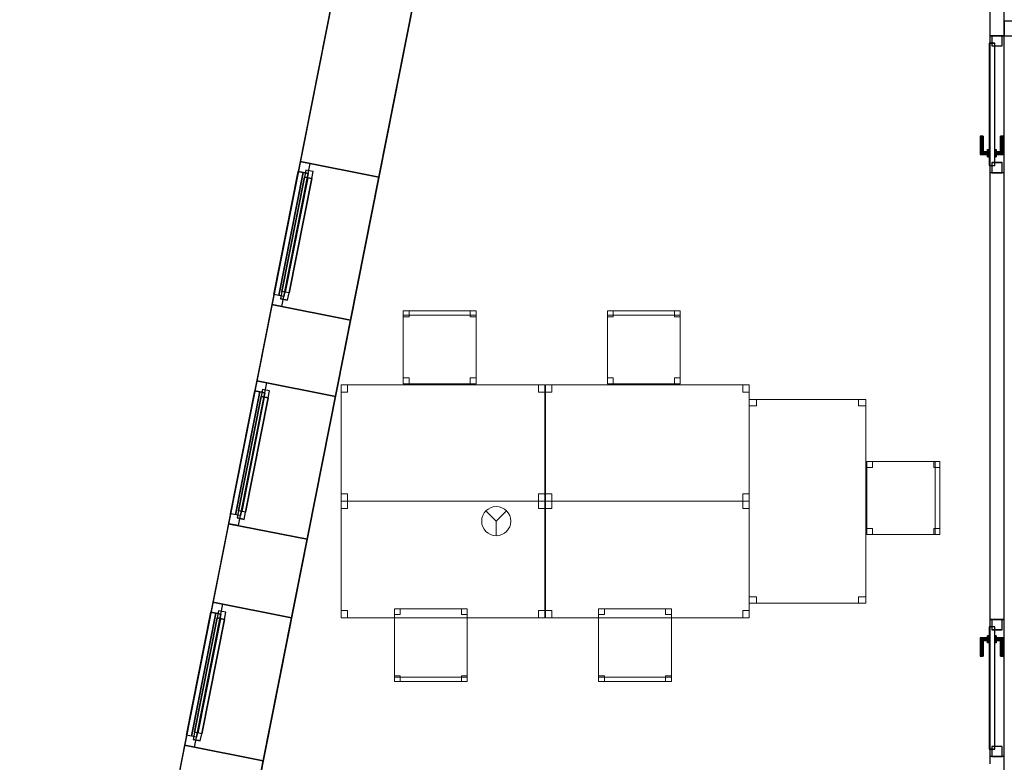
# Model space of a CAD drawing. Header units: metres. Extents: x 397.7 to 427.5, y 12.7 to 28.4.
# Tile 3 of 118: x 397.7 to 404.4, y 18.4 to 23.5. Entities that reach past the tile are written whole.
import ezdxf

# ---------------------------------------------------------------- set-up
doc = ezdxf.new("R2010")
doc.units = ezdxf.units.M
doc.layers.add('01_CARPINTERIA', color=5, linetype='Continuous', lineweight=25, true_color=0x0000ff)
doc.layers.add('01_SUELOS', color=7, linetype='Continuous', lineweight=25, true_color=0x007f00)
for name, color, linetype, lineweight in [('02_MOBILIARIO', 7, 'Continuous', 18), ('A-DETL-____-MBND', 7, 'Continuous', 18), ('A-DETL-GENF-OTLN', 7, 'Continuous', 18), ('A-GENM-____-OTLN', 7, 'Continuous', 18), ('A-WALL-____-MCUT', 7, 'Continuous', 25), ('A-WALL-____-OTLN', 7, 'Continuous', 25)]:
    doc.layers.add(name, color=color, linetype=linetype, lineweight=lineweight)

# ---------------------------------------------------------------- blocks, each defined once
blk = doc.blocks.new('Family - Taula 140X80_P5-151209-08_PCI_P5')
at = {"layer": 'A-DETL-____-MBND', "color": 253, "true_color": 0xaaaaaa}
for p, q in [((0, 0), (0, 0.8001)), ((0, 0.8001), (1.3973, 0.8001)), ((1.3973, 0.8001), (0, 0.8001)), ((0, 0.8001), (0, 0)), ((0, 0.7501), (0, 0.8001)), ((0, 0.8001), (0.0437, 0.8001)), ((0.0437, 0.8001), (0, 0.8001)), ((0, 0.8001), (0, 0.7501)), ((0.0437, 0.7501), (0, 0.7501)), ((0, 0.7501), (0.0437, 0.7501)), ((0.0437, 0.8001), (0.0437, 0.7501)), ((0.0437, 0.7501), (0.0437, 0.8001)), ((1.3536, 0.7501), (1.3536, 0.8001)), ((1.3536, 0.8001), (1.3973, 0.8001)), ((1.3973, 0.8001), (1.3536, 0.8001)), ((1.3536, 0.8001), (1.3536, 0.7501)), ((1.3973, 0.7501), (1.3536, 0.7501)), ((1.3536, 0.7501), (1.3973, 0.7501)), ((1.3973, 0.8001), (1.3973, 0.7501)), ((1.3973, 0.7501), (1.3973, 0.8001)), ((1.3973, 0.8001), (1.3973, 0)), ((1.3973, 0), (1.3973, 0.8001)), ((0, 0), (0, 0.05)), ((0, 0.05), (0.0437, 0.05)), ((0.0437, 0.05), (0, 0.05)), ((0, 0.05), (0, 0)), ((1.3973, 0), (0, 0)), ((0, 0), (1.3973, 0)), ((0.0437, 0), (0, 0)), ((0, 0), (0.0437, 0)), ((0.0437, 0.05), (0.0437, 0)), ((0.0437, 0), (0.0437, 0.05)), ((1.3536, 0), (1.3536, 0.05)), ((1.3536, 0.05), (1.3973, 0.05)), ((1.3973, 0.05), (1.3536, 0.05)), ((1.3536, 0.05), (1.3536, 0)), ((1.3973, 0), (1.3536, 0)), ((1.3536, 0), (1.3973, 0)), ((1.3973, 0.05), (1.3973, 0)), ((1.3973, 0), (1.3973, 0.05))]:
    blk.add_line(p, q, dxfattribs=at)
blk = doc.blocks.new('Family - Cadira d_Oficina_P5-151225-08_PCI_P5')
at = {"layer": 'A-DETL-____-MBND', "color": 253, "true_color": 0xaaaaaa}
for p, q in [((0, 0), (0, 0.5)), ((0, 0.5), (0.5, 0.5)), ((0.5, 0.5), (0, 0.5)), ((0, 0.5), (0, 0)), ((0, 0.47), (0, 0.5)), ((0, 0.5), (0.5, 0.5)), ((0, 0.5), (0, 0.47)), ((0.5, 0.5), (0, 0.5)), ((0, 0.46), (0, 0.5)), ((0, 0.5), (0.04, 0.5)), ((0, 0.5), (0, 0.46)), ((0.04, 0.5), (0, 0.5)), ((0.04, 0.5), (0.04, 0.46)), ((0.04, 0.46), (0.04, 0.5)), ((0.46, 0.46), (0.46, 0.5)), ((0.46, 0.5), (0.5, 0.5)), ((0.46, 0.5), (0.46, 0.46)), ((0.5, 0.5), (0.46, 0.5)), ((0.5, 0.5), (0.5, 0.46)), ((0.5, 0.46), (0.5, 0.5)), ((0.5, 0.5), (0.5, 0)), ((0.5, 0), (0.5, 0.5)), ((0.5, 0.5), (0.5, 0.47)), ((0.5, 0.47), (0.5, 0.5)), ((0.5, 0.47), (0, 0.47)), ((0, 0.47), (0.5, 0.47)), ((0.04, 0.46), (0, 0.46)), ((0, 0.46), (0.04, 0.46)), ((0.5, 0.46), (0.46, 0.46)), ((0.46, 0.46), (0.5, 0.46)), ((0, 0), (0, 0.04)), ((0, 0.04), (0.04, 0.04)), ((0, 0.04), (0, 0)), ((0.04, 0.04), (0, 0.04)), ((0.5, 0), (0, 0)), ((0.04, 0), (0, 0)), ((0, 0), (0.04, 0)), ((0.04, 0.04), (0.04, 0)), ((0.04, 0), (0.04, 0.04)), ((0.46, 0), (0.46, 0.04)), ((0.46, 0.04), (0.5, 0.04)), ((0.46, 0.04), (0.46, 0)), ((0.5, 0.04), (0.46, 0.04)), ((0.5, 0), (0.46, 0)), ((0.46, 0), (0.5, 0)), ((0.5, 0.04), (0.5, 0)), ((0.5, 0), (0.5, 0.04)), ((0, 0), (0.5, 0))]:
    blk.add_line(p, q, dxfattribs=at)
blk = doc.blocks.new('Family - Evans P5-151227-08_PCI_P5')
at = {"layer": 'A-WALL-____-MCUT', "color": 253, "true_color": 0xaaaaaa}
for p, q in [((0.8878, 0.1), (0, 0.1)), ((0, 0.1), (0, 0)), ((0.8878, 0), (0.8878, 0.1)), ((0, 0), (0.8878, 0))]:
    blk.add_line(p, q, dxfattribs=at)
at = {"layer": 'A-WALL-____-OTLN', "color": 253, "true_color": 0xaaaaaa}
for p, q in [((0.8878, 0.1), (0, 0.1)), ((0, 0.1), (0, 0)), ((0.8878, 0), (0.8878, 0.1)), ((0, 0), (0.8878, 0))]:
    blk.add_line(p, q, dxfattribs=at)
at = {"layer": 'A-WALL-____-OTLN', "color": 253, "lineweight": 18, "true_color": 0xaaaaaa}
blk.add_line((0, 0), (0.8878, 0), dxfattribs=at)
blk = doc.blocks.new('Family - LONDR55-XX_ZZ-ARQ-CAA-M3D-Londres55-151333-08_PCI_P5')
at = {"layer": '01_CARPINTERIA', "color": 161, "true_color": 0xaaaaff}
for p, q in [((0.1263, 0.1487), (0.125, 0.15)), ((0.125, 0.15), (0.125, 0.1)), ((0.125, 0.15), (0.1263, 0.1487)), ((0.25, 0.15), (0.125, 0.15)), ((0.13, 0.145), (0.1263, 0.1487)), ((0.1263, 0.1487), (0.1263, 0.1)), ((0.1263, 0.1487), (0.1263, 0.1)), ((0.1263, 0.1487), (0.13, 0.145)), ((0.25, 0.1487), (0.1263, 0.1487)), ((0.25, 0.1487), (0.1263, 0.1487)), ((0.135, 0.14), (0.13, 0.145)), ((0.13, 0.145), (0.13, 0.1)), ((0.13, 0.145), (0.13, 0.1)), ((0.13, 0.145), (0.135, 0.14)), ((0.25, 0.145), (0.13, 0.145)), ((0.25, 0.145), (0.13, 0.145)), ((0.135, 0.1), (0.135, 0.14)), ((0.135, 0.14), (0.135, 0.1)), ((0.135, 0.14), (0.14, 0.135)), ((0.14, 0.135), (0.135, 0.14)), ((0.135, 0.14), (0.25, 0.14)), ((0.25, 0.14), (0.135, 0.14)), ((0.25, 0.1487), (0.25, 0.15)), ((0.25, 0.15), (0.25, 0.1487)), ((0.25, 0.145), (0.25, 0.1487)), ((0.25, 0.1487), (0.25, 0.145)), ((0.25, 0.145), (0.25, 0.14)), ((0.25, 0.14), (0.25, 0.145)), ((0.25, 0.14), (0.25, 0.135)), ((0.25, 0.135), (0.25, 0.14)), ((0.07, 0.07), (0, 0.07)), ((0, 0.07), (0, 0)), ((0.07, 0.07), (0, 0.07)), ((0, 0.07), (0, 0)), ((0.89, 0.09), (0.05, 0.09)), ((0.05, 0.09), (0.05, 0.05)), ((0.89, 0.09), (0.05, 0.09)), ((0.05, 0.09), (0.05, 0.05)), ((0.07, 0), (0.07, 0.07)), ((0.07, 0.07), (0.07, 0)), ((0.16, 0.1), (0.11, 0.1)), ((0.11, 0.1), (0.16, 0.1)), ((0.11, 0.1), (0.11, 0.09)), ((0.11, 0.09), (0.11, 0.1)), ((0.16, 0.09), (0.11, 0.09)), ((0.11, 0.09), (0.16, 0.09)), ((0.1263, 0.1), (0.125, 0.1)), ((0.125, 0.1), (0.1263, 0.1)), ((0.13, 0.1), (0.1263, 0.1)), ((0.1263, 0.1), (0.13, 0.1)), ((0.135, 0.1), (0.13, 0.1)), ((0.13, 0.1), (0.135, 0.1)), ((0.14, 0.1), (0.135, 0.1)), ((0.135, 0.1), (0.14, 0.1)), ((0.14, 0.135), (0.14, 0.1)), ((0.14, 0.135), (0.1437, 0.1313)), ((0.1437, 0.1313), (0.14, 0.135)), ((0.14, 0.135), (0.14, 0.1)), ((0.25, 0.135), (0.14, 0.135)), ((0.25, 0.135), (0.14, 0.135)), ((0.14, 0.1), (0.1437, 0.1)), ((0.1437, 0.1), (0.14, 0.1)), ((0.1437, 0.1313), (0.1437, 0.1)), ((0.1437, 0.1313), (0.145, 0.13)), ((0.145, 0.13), (0.1437, 0.1313)), ((0.1437, 0.1313), (0.1437, 0.1)), ((0.25, 0.1313), (0.1437, 0.1313)), ((0.25, 0.1313), (0.1437, 0.1313)), ((0.1437, 0.1), (0.145, 0.1)), ((0.145, 0.1), (0.1437, 0.1)), ((0.145, 0.13), (0.145, 0.1)), ((0.25, 0.13), (0.145, 0.13)), ((0.16, 0.1), (0.16, 0.09)), ((0.16, 0.1), (0.16, 0.09)), ((0.25, 0.135), (0.25, 0.1313)), ((0.25, 0.1313), (0.25, 0.135)), ((0.25, 0.1313), (0.25, 0.13)), ((0.25, 0.13), (0.25, 0.1313)), ((0.94, 0.07), (0.87, 0.07)), ((0.87, 0.07), (0.87, 0)), ((0.94, 0.07), (0.87, 0.07)), ((0.87, 0.07), (0.87, 0)), ((0.89, 0.05), (0.89, 0.09)), ((0.89, 0.09), (0.89, 0.05)), ((0.94, 0), (0.94, 0.07)), ((0.94, 0.07), (0.94, 0)), ((0, 0), (0.07, 0)), ((0, 0), (0.07, 0)), ((0.05, 0.05), (0.89, 0.05)), ((0.05, 0.05), (0.89, 0.05)), ((0.11, 0.05), (0.16, 0.05)), ((0.16, 0.05), (0.11, 0.05)), ((0.11, 0.05), (0.11, 0.04)), ((0.11, 0.04), (0.11, 0.05)), ((0.11, 0.04), (0.16, 0.04)), ((0.16, 0.04), (0.11, 0.04)), ((0.1263, 0.04), (0.125, 0.04)), ((0.125, 0.04), (0.1263, 0.04)), ((0.125, 0.04), (0.125, -0.01)), ((0.13, 0.04), (0.1263, 0.04)), ((0.1263, 0.04), (0.13, 0.04)), ((0.1263, 0.04), (0.1263, -0.0087)), ((0.1263, 0.04), (0.1263, -0.0087)), ((0.13, 0.04), (0.135, 0.04)), ((0.135, 0.04), (0.13, 0.04)), ((0.13, 0.04), (0.13, -0.005)), ((0.13, 0.04), (0.13, -0.005)), ((0.135, 0), (0.13, -0.005)), ((0.135, 0.04), (0.14, 0.04)), ((0.14, 0.04), (0.135, 0.04)), ((0.135, 0), (0.135, 0.04)), ((0.135, 0.04), (0.135, 0)), ((0.14, 0.005), (0.135, 0)), ((0.135, 0), (0.14, 0.005)), ((0.25, 0), (0.135, 0)), ((0.135, 0), (0.25, 0)), ((0.14, 0.04), (0.1437, 0.04)), ((0.1437, 0.04), (0.14, 0.04)), ((0.14, 0.04), (0.14, 0.005)), ((0.14, 0.04), (0.14, 0.005)), ((0.1437, 0.0087), (0.14, 0.005)), ((0.14, 0.005), (0.1437, 0.0087)), ((0.14, 0.005), (0.25, 0.005)), ((0.14, 0.005), (0.25, 0.005)), ((0.1437, 0.04), (0.145, 0.04)), ((0.145, 0.04), (0.1437, 0.04)), ((0.1437, 0.04), (0.1437, 0.0087)), ((0.1437, 0.04), (0.1437, 0.0087)), ((0.145, 0.01), (0.1437, 0.0087)), ((0.1437, 0.0087), (0.145, 0.01)), ((0.1437, 0.0087), (0.25, 0.0087)), ((0.1437, 0.0087), (0.25, 0.0087)), ((0.145, 0.04), (0.145, 0.01)), ((0.145, 0.01), (0.25, 0.01)), ((0.16, 0.05), (0.16, 0.04)), ((0.16, 0.05), (0.16, 0.04)), ((0.25, 0.0087), (0.25, 0.01)), ((0.25, 0.01), (0.25, 0.0087)), ((0.25, 0.005), (0.25, 0.0087)), ((0.25, 0.0087), (0.25, 0.005)), ((0.25, 0.005), (0.25, 0)), ((0.25, 0), (0.25, 0.005)), ((0.25, 0), (0.25, -0.005)), ((0.25, -0.005), (0.25, 0)), ((0.87, 0), (0.94, 0)), ((0.87, 0), (0.94, 0)), ((0.125, -0.01), (0.1263, -0.0087)), ((0.1263, -0.0087), (0.125, -0.01)), ((0.125, -0.01), (0.25, -0.01)), ((0.1263, -0.0087), (0.13, -0.005)), ((0.13, -0.005), (0.1263, -0.0087)), ((0.1263, -0.0087), (0.25, -0.0087)), ((0.1263, -0.0087), (0.25, -0.0087)), ((0.13, -0.005), (0.135, 0)), ((0.13, -0.005), (0.25, -0.005)), ((0.13, -0.005), (0.25, -0.005)), ((0.25, -0.005), (0.25, -0.0087)), ((0.25, -0.0087), (0.25, -0.005)), ((0.25, -0.0087), (0.25, -0.01)), ((0.25, -0.01), (0.25, -0.0087))]:
    blk.add_line(p, q, dxfattribs=at)
blk = doc.blocks.new('Family - Porta P5-151334-08_PCI_P5')
blk.add_blockref('Family - LONDR55-XX_ZZ-ARQ-CAA-M3D-Londres55-151333-08_PCI_P5', (0, 0))
blk = doc.blocks.new('Family - Cadira d_Oficina_P5-151350-08_PCI_P5')
at = {"layer": 'A-DETL-____-MBND', "color": 253, "true_color": 0xaaaaaa}
for p, q in [((0, 0), (0, 0.5)), ((0, 0.5), (0.5, 0.5)), ((0.5, 0.5), (0, 0.5)), ((0, 0.5), (0, 0)), ((0, 0.46), (0, 0.5)), ((0, 0.5), (0.04, 0.5)), ((0, 0.5), (0, 0.46)), ((0.04, 0.5), (0, 0.5)), ((0, 0.47), (0, 0.5)), ((0, 0.5), (0.5, 0.5)), ((0, 0.5), (0, 0.47)), ((0.5, 0.5), (0, 0.5)), ((0.04, 0.5), (0.04, 0.46)), ((0.04, 0.46), (0.04, 0.5)), ((0.46, 0.46), (0.46, 0.5)), ((0.46, 0.5), (0.5, 0.5)), ((0.46, 0.5), (0.46, 0.46)), ((0.5, 0.5), (0.46, 0.5)), ((0.5, 0.5), (0.5, 0)), ((0.5, 0), (0.5, 0.5)), ((0.5, 0.5), (0.5, 0.46)), ((0.5, 0.46), (0.5, 0.5)), ((0.5, 0.5), (0.5, 0.47)), ((0.5, 0.47), (0.5, 0.5)), ((0.5, 0.47), (0, 0.47)), ((0, 0.47), (0.5, 0.47)), ((0.04, 0.46), (0, 0.46)), ((0, 0.46), (0.04, 0.46)), ((0.5, 0.46), (0.46, 0.46)), ((0.46, 0.46), (0.5, 0.46)), ((0, 0), (0, 0.04)), ((0, 0.04), (0.04, 0.04)), ((0, 0.04), (0, 0)), ((0.04, 0.04), (0, 0.04)), ((0.5, 0), (0, 0)), ((0.04, 0), (0, 0)), ((0, 0), (0.04, 0)), ((0.04, 0.04), (0.04, 0)), ((0.04, 0), (0.04, 0.04)), ((0.46, 0), (0.46, 0.04)), ((0.46, 0.04), (0.5, 0.04)), ((0.46, 0.04), (0.46, 0)), ((0.5, 0.04), (0.46, 0.04)), ((0.5, 0), (0.46, 0)), ((0.46, 0), (0.5, 0)), ((0.5, 0.04), (0.5, 0)), ((0.5, 0), (0.5, 0.04)), ((0, 0), (0.5, 0))]:
    blk.add_line(p, q, dxfattribs=at)
blk = doc.blocks.new('Family - Cadira d_Oficina_P5-151402-08_PCI_P5')
at = {"layer": 'A-DETL-____-MBND', "color": 253, "true_color": 0xaaaaaa}
for p, q in [((0, 0.5), (0.04, 0.5)), ((0, 0.46), (0, 0.5)), ((0.04, 0.5), (0, 0.5)), ((0, 0.5), (0, 0.46)), ((0, 0), (0, 0.5)), ((0, 0.5), (0.5, 0.5)), ((0, 0.5), (0, 0)), ((0.5, 0.5), (0, 0.5)), ((0.04, 0.5), (0.04, 0.46)), ((0.04, 0.46), (0.04, 0.5)), ((0.46, 0.5), (0.5, 0.5)), ((0.46, 0.46), (0.46, 0.5)), ((0.5, 0.5), (0.46, 0.5)), ((0.46, 0.5), (0.46, 0.46)), ((0.5, 0.5), (0.5, 0)), ((0.5, 0), (0.5, 0.5)), ((0.5, 0.5), (0.5, 0.46)), ((0.5, 0.46), (0.5, 0.5)), ((0.04, 0.46), (0, 0.46)), ((0, 0.46), (0.04, 0.46)), ((0.5, 0.46), (0.46, 0.46)), ((0.46, 0.46), (0.5, 0.46)), ((0, 0.04), (0.04, 0.04)), ((0, 0), (0, 0.04)), ((0.04, 0.04), (0, 0.04)), ((0, 0.04), (0, 0)), ((0, 0.03), (0.5, 0.03)), ((0, 0), (0, 0.03)), ((0.5, 0.03), (0, 0.03)), ((0, 0.03), (0, 0)), ((0.5, 0), (0, 0)), ((0, 0), (0.5, 0)), ((0.5, 0), (0, 0)), ((0, 0), (0.5, 0)), ((0.04, 0), (0, 0)), ((0, 0), (0.04, 0)), ((0.04, 0.04), (0.04, 0)), ((0.04, 0), (0.04, 0.04)), ((0.46, 0.04), (0.5, 0.04)), ((0.46, 0), (0.46, 0.04)), ((0.5, 0.04), (0.46, 0.04)), ((0.46, 0.04), (0.46, 0)), ((0.5, 0), (0.46, 0)), ((0.5, 0.04), (0.5, 0)), ((0.5, 0), (0.5, 0.04)), ((0.5, 0.03), (0.5, 0)), ((0.5, 0), (0.5, 0.03)), ((0.46, 0), (0.5, 0))]:
    blk.add_line(p, q, dxfattribs=at)
blk = doc.blocks.new('Forma directa - LONDR55-XX_ZZ-ARQ-CAA-M3D-Londres55-151486-08_PCI_P5')
at = {"layer": '01_CARPINTERIA', "color": 161, "true_color": 0xaaaaff}
for p, q in [((0.07, 0.07), (0, 0.07)), ((0, 0.07), (0, 0)), ((0.07, 0.07), (0, 0.07)), ((0, 0.07), (0, 0)), ((0.1, 0.1), (0.05, 0.1)), ((0.05, 0.1), (0.05, 0.05)), ((0.1, 0.1), (0.05, 0.1)), ((0.05, 0.1), (0.05, 0.05)), ((0.07, 0), (0.07, 0.07)), ((0.07, 0.07), (0.07, 0)), ((0.07, 0.07), (0.93, 0.07)), ((0.93, 0.07), (0.07, 0.07)), ((0.07, 0.07), (0.07, 0)), ((0.07, 0), (0.07, 0.07)), ((0.1, 0.1), (0.9, 0.1)), ((0.9, 0.1), (0.1, 0.1)), ((0.1, 0.1), (0.1, 0.05)), ((0.1, 0.05), (0.1, 0.1)), ((0.1, 0.05), (0.1, 0.1)), ((0.1, 0.1), (0.1, 0.05)), ((0.9, 0.075), (0.1, 0.075)), ((0.9, 0.075), (0.1, 0.075)), ((0.9, 0.1), (0.9, 0.05)), ((0.9, 0.1), (0.9, 0.05)), ((0.95, 0.1), (0.9, 0.1)), ((0.9, 0.1), (0.9, 0.05)), ((0.95, 0.1), (0.9, 0.1)), ((0.9, 0.1), (0.9, 0.05)), ((1, 0.07), (0.93, 0.07)), ((0.93, 0.07), (0.93, 0)), ((1, 0.07), (0.93, 0.07)), ((0.93, 0.07), (0.93, 0)), ((0.93, 0.07), (0.93, 0)), ((0.93, 0.07), (0.93, 0)), ((0.95, 0.05), (0.95, 0.1)), ((0.95, 0.1), (0.95, 0.05)), ((1, 0), (1, 0.07)), ((1, 0.07), (1, 0)), ((0, 0), (0.07, 0)), ((0, 0), (0.07, 0)), ((0.05, 0.05), (0.1, 0.05)), ((0.05, 0.05), (0.1, 0.05)), ((0.93, 0.035), (0.07, 0.035)), ((0.07, 0.035), (0.93, 0.035)), ((0.07, 0), (0.93, 0)), ((0.93, 0), (0.07, 0)), ((0.1, 0.05), (0.9, 0.05)), ((0.9, 0.05), (0.1, 0.05)), ((0.9, 0.05), (0.95, 0.05)), ((0.9, 0.05), (0.95, 0.05)), ((0.93, 0), (1, 0)), ((0.93, 0), (1, 0))]:
    blk.add_line(p, q, dxfattribs=at)
blk = doc.blocks.new('Forma directa - Finestra P5-151487-08_PCI_P5')
blk.add_blockref('Forma directa - LONDR55-XX_ZZ-ARQ-CAA-M3D-Londres55-151486-08_PCI_P5', (0, 0))
blk = doc.blocks.new('Family - LONDR55-XX_ZZ-ARQ-CAA-M3D-Londres55-151501-08_PCI_P5')
at = {"layer": '01_CARPINTERIA', "color": 161, "true_color": 0xaaaaff}
for p, q in [((0.69, 0.1487), (0.69, 0.15)), ((0.69, 0.15), (0.69, 0.1487)), ((0.815, 0.15), (0.69, 0.15)), ((0.69, 0.145), (0.69, 0.1487)), ((0.69, 0.1487), (0.69, 0.145)), ((0.8137, 0.1487), (0.69, 0.1487)), ((0.8137, 0.1487), (0.69, 0.1487)), ((0.69, 0.14), (0.69, 0.145)), ((0.69, 0.145), (0.69, 0.14)), ((0.81, 0.145), (0.69, 0.145)), ((0.81, 0.145), (0.69, 0.145)), ((0.69, 0.135), (0.69, 0.14)), ((0.69, 0.14), (0.69, 0.135)), ((0.69, 0.14), (0.805, 0.14)), ((0.805, 0.14), (0.69, 0.14)), ((0.8, 0.135), (0.805, 0.14)), ((0.805, 0.14), (0.8, 0.135)), ((0.81, 0.145), (0.805, 0.14)), ((0.805, 0.14), (0.81, 0.145)), ((0.805, 0.14), (0.805, 0.1)), ((0.805, 0.1), (0.805, 0.14)), ((0.8137, 0.1487), (0.81, 0.145)), ((0.81, 0.145), (0.8137, 0.1487)), ((0.81, 0.1), (0.81, 0.145)), ((0.81, 0.1), (0.81, 0.145)), ((0.815, 0.15), (0.8137, 0.1487)), ((0.8137, 0.1487), (0.815, 0.15)), ((0.8137, 0.1), (0.8137, 0.1487)), ((0.8137, 0.1), (0.8137, 0.1487)), ((0.815, 0.1), (0.815, 0.15)), ((0.07, 0.07), (0, 0.07)), ((0, 0.07), (0, 0)), ((0.07, 0.07), (0, 0.07)), ((0, 0), (0, 0.07)), ((0.89, 0.09), (0.05, 0.09)), ((0.05, 0.09), (0.05, 0.05)), ((0.89, 0.09), (0.05, 0.09)), ((0.05, 0.05), (0.05, 0.09)), ((0.07, 0), (0.07, 0.07)), ((0.07, 0), (0.07, 0.07)), ((0.69, 0.135), (0.69, 0.1313)), ((0.69, 0.1313), (0.69, 0.135)), ((0.8, 0.135), (0.69, 0.135)), ((0.8, 0.135), (0.69, 0.135)), ((0.69, 0.1313), (0.69, 0.13)), ((0.69, 0.13), (0.69, 0.1313)), ((0.7963, 0.1313), (0.69, 0.1313)), ((0.7963, 0.1313), (0.69, 0.1313)), ((0.795, 0.13), (0.69, 0.13)), ((0.83, 0.1), (0.78, 0.1)), ((0.78, 0.1), (0.83, 0.1)), ((0.78, 0.09), (0.78, 0.1)), ((0.78, 0.09), (0.78, 0.1)), ((0.83, 0.09), (0.78, 0.09)), ((0.78, 0.09), (0.83, 0.09)), ((0.795, 0.13), (0.7963, 0.1313)), ((0.7963, 0.1313), (0.795, 0.13)), ((0.795, 0.1), (0.795, 0.13)), ((0.7963, 0.1), (0.795, 0.1)), ((0.795, 0.1), (0.7963, 0.1)), ((0.7963, 0.1313), (0.8, 0.135)), ((0.8, 0.135), (0.7963, 0.1313)), ((0.7963, 0.1), (0.7963, 0.1313)), ((0.7963, 0.1), (0.7963, 0.1313)), ((0.8, 0.1), (0.7963, 0.1)), ((0.7963, 0.1), (0.8, 0.1)), ((0.8, 0.1), (0.8, 0.135)), ((0.8, 0.1), (0.8, 0.135)), ((0.805, 0.1), (0.8, 0.1)), ((0.8, 0.1), (0.805, 0.1)), ((0.81, 0.1), (0.805, 0.1)), ((0.805, 0.1), (0.81, 0.1)), ((0.81, 0.1), (0.8137, 0.1)), ((0.8137, 0.1), (0.81, 0.1)), ((0.8137, 0.1), (0.815, 0.1)), ((0.815, 0.1), (0.8137, 0.1)), ((0.83, 0.09), (0.83, 0.1)), ((0.83, 0.1), (0.83, 0.09)), ((0.94, 0.07), (0.87, 0.07)), ((0.87, 0.07), (0.87, 0)), ((0.94, 0.07), (0.87, 0.07)), ((0.87, 0), (0.87, 0.07)), ((0.89, 0.05), (0.89, 0.09)), ((0.89, 0.05), (0.89, 0.09)), ((0.94, 0), (0.94, 0.07)), ((0.94, 0), (0.94, 0.07)), ((0, 0), (0.07, 0)), ((0, 0), (0.07, 0)), ((0.05, 0.05), (0.89, 0.05)), ((0.05, 0.05), (0.89, 0.05)), ((0.69, 0.0087), (0.69, 0.01)), ((0.69, 0.01), (0.69, 0.0087)), ((0.69, 0.01), (0.795, 0.01)), ((0.69, 0.005), (0.69, 0.0087)), ((0.69, 0.0087), (0.69, 0.005)), ((0.69, 0.0087), (0.7963, 0.0087)), ((0.69, 0.0087), (0.7963, 0.0087)), ((0.69, 0), (0.69, 0.005)), ((0.69, 0.005), (0.69, 0)), ((0.69, 0.005), (0.8, 0.005)), ((0.69, 0.005), (0.8, 0.005)), ((0.69, -0.005), (0.69, 0)), ((0.69, 0), (0.69, -0.005)), ((0.805, 0), (0.69, 0)), ((0.69, 0), (0.805, 0)), ((0.78, 0.05), (0.83, 0.05)), ((0.83, 0.05), (0.78, 0.05)), ((0.78, 0.04), (0.78, 0.05)), ((0.78, 0.04), (0.78, 0.05)), ((0.78, 0.04), (0.83, 0.04)), ((0.83, 0.04), (0.78, 0.04)), ((0.7963, 0.04), (0.795, 0.04)), ((0.795, 0.04), (0.7963, 0.04)), ((0.795, 0.01), (0.795, 0.04)), ((0.7963, 0.0087), (0.795, 0.01)), ((0.795, 0.01), (0.7963, 0.0087)), ((0.8, 0.04), (0.7963, 0.04)), ((0.7963, 0.04), (0.8, 0.04)), ((0.7963, 0.0087), (0.7963, 0.04)), ((0.7963, 0.0087), (0.7963, 0.04)), ((0.8, 0.005), (0.7963, 0.0087)), ((0.7963, 0.0087), (0.8, 0.005)), ((0.8, 0.04), (0.805, 0.04)), ((0.805, 0.04), (0.8, 0.04)), ((0.8, 0.005), (0.8, 0.04)), ((0.8, 0.005), (0.8, 0.04)), ((0.805, 0), (0.8, 0.005)), ((0.8, 0.005), (0.805, 0)), ((0.805, 0.04), (0.81, 0.04)), ((0.81, 0.04), (0.805, 0.04)), ((0.805, 0.04), (0.805, 0)), ((0.805, 0), (0.805, 0.04)), ((0.81, -0.005), (0.805, 0)), ((0.81, 0.04), (0.8137, 0.04)), ((0.8137, 0.04), (0.81, 0.04)), ((0.81, -0.005), (0.81, 0.04)), ((0.81, -0.005), (0.81, 0.04)), ((0.8137, 0.04), (0.815, 0.04)), ((0.815, 0.04), (0.8137, 0.04)), ((0.8137, -0.0087), (0.8137, 0.04)), ((0.8137, -0.0087), (0.8137, 0.04)), ((0.815, -0.01), (0.815, 0.04)), ((0.83, 0.04), (0.83, 0.05)), ((0.83, 0.05), (0.83, 0.04)), ((0.87, 0), (0.94, 0)), ((0.87, 0), (0.94, 0)), ((0.69, -0.005), (0.69, -0.0087)), ((0.69, -0.0087), (0.69, -0.005)), ((0.69, -0.005), (0.81, -0.005)), ((0.69, -0.005), (0.81, -0.005)), ((0.69, -0.0087), (0.69, -0.01)), ((0.69, -0.01), (0.69, -0.0087)), ((0.69, -0.0087), (0.8137, -0.0087)), ((0.69, -0.0087), (0.8137, -0.0087)), ((0.69, -0.01), (0.815, -0.01)), ((0.805, 0), (0.81, -0.005)), ((0.81, -0.005), (0.8137, -0.0087)), ((0.8137, -0.0087), (0.81, -0.005)), ((0.8137, -0.0087), (0.815, -0.01)), ((0.815, -0.01), (0.8137, -0.0087))]:
    blk.add_line(p, q, dxfattribs=at)
blk = doc.blocks.new('Family - Porta P5-151502-08_PCI_P5')
blk.add_blockref('Family - LONDR55-XX_ZZ-ARQ-CAA-M3D-Londres55-151501-08_PCI_P5', (0, 0))
blk = doc.blocks.new('Family - Taula 140X80_P5-151529-08_PCI_P5')
at = {"layer": 'A-DETL-____-MBND', "color": 253, "true_color": 0xaaaaaa}
for p, q in [((0, 0), (0, 0.8001)), ((0, 0.8001), (1.3973, 0.8001)), ((1.3973, 0.8001), (0, 0.8001)), ((0, 0.8001), (0, 0)), ((0, 0.7501), (0, 0.8001)), ((0, 0.8001), (0.0437, 0.8001)), ((0.0437, 0.8001), (0, 0.8001)), ((0, 0.8001), (0, 0.7501)), ((0.0437, 0.7501), (0, 0.7501)), ((0, 0.7501), (0.0437, 0.7501)), ((0.0437, 0.8001), (0.0437, 0.7501)), ((0.0437, 0.7501), (0.0437, 0.8001)), ((1.3536, 0.7501), (1.3536, 0.8001)), ((1.3536, 0.8001), (1.3973, 0.8001)), ((1.3973, 0.8001), (1.3536, 0.8001)), ((1.3536, 0.8001), (1.3536, 0.7501)), ((1.3973, 0.7501), (1.3536, 0.7501)), ((1.3536, 0.7501), (1.3973, 0.7501)), ((1.3973, 0.8001), (1.3973, 0)), ((1.3973, 0), (1.3973, 0.8001)), ((1.3973, 0.8001), (1.3973, 0.7501)), ((1.3973, 0.7501), (1.3973, 0.8001)), ((0, 0), (0, 0.05)), ((0, 0.05), (0.0437, 0.05)), ((0.0437, 0.05), (0, 0.05)), ((0, 0.05), (0, 0)), ((0.0437, 0), (0, 0)), ((0, 0), (0.0437, 0)), ((1.3973, 0), (0, 0)), ((0, 0), (1.3973, 0)), ((0.0437, 0.05), (0.0437, 0)), ((0.0437, 0), (0.0437, 0.05)), ((1.3536, 0), (1.3536, 0.05)), ((1.3536, 0.05), (1.3973, 0.05)), ((1.3973, 0.05), (1.3536, 0.05)), ((1.3536, 0.05), (1.3536, 0)), ((1.3973, 0), (1.3536, 0)), ((1.3536, 0), (1.3973, 0)), ((1.3973, 0.05), (1.3973, 0)), ((1.3973, 0), (1.3973, 0.05))]:
    blk.add_line(p, q, dxfattribs=at)
blk = doc.blocks.new('Forma directa - Finestra P5-151551-08_PCI_P5')
blk.add_blockref('Forma directa - LONDR55-XX_ZZ-ARQ-CAA-M3D-Londres55-151486-08_PCI_P5', (0, 0))
blk = doc.blocks.new('Family - Mampara P5-151608-08_PCI_P5')
at = {"layer": 'A-WALL-____-MCUT', "color": 253, "true_color": 0xaaaaaa}
for p, q in [((5.3609, 0.1), (5.3109, 0.1)), ((5.3609, 0), (5.3609, 0.1)), ((6.3009, 0.1), (6.3009, 0)), ((9.3688, 0.1), (6.3009, 0.1)), ((9.3688, 0), (9.3688, 0.1)), ((5.1609, 0), (5.3609, 0)), ((6.3009, 0), (9.3688, 0))]:
    blk.add_line(p, q, dxfattribs=at)
at = {"layer": 'A-WALL-____-OTLN', "color": 253, "true_color": 0xaaaaaa}
for p, q in [((10.3088, 0.1), (5.3109, 0.1)), ((5.3609, 0), (5.3609, 0.1)), ((6.3009, 0.1), (5.3609, 0.1)), ((6.3009, 0), (6.3009, 0.1)), ((9.3688, 0), (9.3688, 0.1)), ((10.3088, 0.1), (9.3688, 0.1)), ((10.3088, 0), (10.3088, 0.1)), ((10.3088, 0), (10.3088, 0.1)), ((0, 0), (10.3088, 0)), ((5.3609, 0), (6.3009, 0)), ((9.3688, 0), (10.3088, 0))]:
    blk.add_line(p, q, dxfattribs=at)
at = {"layer": 'A-WALL-____-OTLN', "color": 253, "lineweight": 18, "true_color": 0xaaaaaa}
blk.add_line((0, 0), (10.3088, 0), dxfattribs=at)
blk = doc.blocks.new('Family - Vano porta P5-151610-08_PCI_P5')
at = {"layer": 'A-GENM-____-OTLN', "color": 253, "true_color": 0xaaaaaa}
for p, q in [((404.437, 23.4195), (404.337, 23.4195)), ((404.337, 23.4195), (404.337, 22.4795)), ((404.337, 22.4795), (404.337, 23.4195)), ((404.337, 23.4195), (404.437, 23.4195)), ((404.437, 22.4795), (404.437, 23.4195)), ((404.437, 23.4195), (404.437, 22.4795)), ((404.337, 22.4795), (404.437, 22.4795)), ((404.337, 22.4795), (404.437, 22.4795))]:
    blk.add_line(p, q, dxfattribs=at)
blk = doc.blocks.new('Family - Vano porta P5-151614-08_PCI_P5')
at = {"layer": 'A-GENM-____-OTLN', "color": 253, "true_color": 0xaaaaaa}
for p, q in [((404.437, 19.4115), (404.337, 19.4115)), ((404.337, 19.4115), (404.337, 18.4715)), ((404.337, 18.4715), (404.337, 19.4115)), ((404.337, 19.4115), (404.437, 19.4115)), ((404.437, 18.4715), (404.437, 19.4115)), ((404.437, 19.4115), (404.437, 18.4715)), ((404.337, 18.4715), (404.437, 18.4715)), ((404.337, 18.4715), (404.437, 18.4715))]:
    blk.add_line(p, q, dxfattribs=at)
blk = doc.blocks.new('Family - Façana nord-oest P5-151634-08_PCI_P5')
at = {"layer": 'A-WALL-____-MCUT', "color": 253, "true_color": 0xaaaaaa}
for p, q in [((5.7821, 0.55), (4.1803, 0.55)), ((5.7821, 0), (5.7821, 0.55)), ((6.7821, 0.55), (6.7821, 0)), ((7.3165, 0.55), (6.7821, 0.55)), ((7.3165, 0), (7.3165, 0.55)), ((8.3165, 0.55), (8.3165, 0)), ((8.8665, 0.55), (8.3165, 0.55)), ((8.8665, 0), (8.8665, 0.55)), ((11.449, 0.55), (9.8665, 0.55)), ((9.8665, 0.55), (9.8665, 0)), ((4.1803, 0), (5.7821, 0)), ((6.7821, 0), (7.3165, 0)), ((8.3165, 0), (8.8665, 0)), ((9.8665, 0), (11.449, 0))]:
    blk.add_line(p, q, dxfattribs=at)
at = {"layer": 'A-WALL-____-OTLN', "color": 253, "true_color": 0xaaaaaa}
for p, q in [((15.5778, 0.55), (-0.109, 0.55)), ((6.7821, 0.55), (5.7821, 0.55)), ((5.7821, 0.55), (5.7821, 0)), ((6.7821, 0), (6.7821, 0.55)), ((8.3165, 0.55), (7.3165, 0.55)), ((7.3165, 0.55), (7.3165, 0)), ((8.3165, 0), (8.3165, 0.55)), ((9.8665, 0.55), (8.8665, 0.55)), ((8.8665, 0.55), (8.8665, 0)), ((9.8665, 0), (9.8665, 0.55)), ((0, 0), (15.6867, 0)), ((5.7821, 0), (6.7821, 0)), ((8.8665, 0), (9.8665, 0)), ((7.3165, 0), (8.3165, 0))]:
    blk.add_line(p, q, dxfattribs=at)
at = {"layer": 'A-WALL-____-OTLN', "color": 253, "lineweight": 18, "true_color": 0xaaaaaa}
blk.add_line((0, 0), (15.6867, 0), dxfattribs=at)
blk = doc.blocks.new('Family - Vano finestra P5-151636-08_PCI_P5')
at = {"layer": 'A-GENM-____-OTLN', "color": 253, "true_color": 0xaaaaaa}
for p, q in [((399.3078, 21.0513), (399.1134, 20.0704)), ((399.1134, 20.0704), (399.3078, 21.0513)), ((399.8473, 20.9444), (399.3078, 21.0513)), ((399.8473, 20.9444), (399.3078, 21.0513)), ((399.653, 19.9635), (399.8473, 20.9444)), ((399.8473, 20.9444), (399.653, 19.9635)), ((399.1134, 20.0704), (399.653, 19.9635)), ((399.653, 19.9635), (399.1134, 20.0704))]:
    blk.add_line(p, q, dxfattribs=at)
blk = doc.blocks.new('Family - Vano finestra P5-151640-08_PCI_P5')
at = {"layer": 'A-GENM-____-OTLN', "color": 253, "true_color": 0xaaaaaa}
for p, q in [((399.0066, 19.5309), (398.8122, 18.5499)), ((398.8122, 18.5499), (399.0066, 19.5309)), ((399.5461, 19.424), (399.0066, 19.5309)), ((399.5461, 19.424), (399.0066, 19.5309)), ((399.3517, 18.443), (399.5461, 19.424)), ((399.5461, 19.424), (399.3517, 18.443)), ((398.8122, 18.5499), (399.3517, 18.443)), ((399.3517, 18.443), (398.8122, 18.5499))]:
    blk.add_line(p, q, dxfattribs=at)
blk = doc.blocks.new('Family - Vano finestra P5-151648-08_PCI_P5')
at = {"layer": 'A-GENM-____-OTLN', "color": 253, "true_color": 0xaaaaaa}
for p, q in [((399.606, 22.5564), (399.4117, 21.5755)), ((399.4117, 21.5755), (399.606, 22.5564)), ((400.1455, 22.4496), (399.606, 22.5564)), ((400.1455, 22.4496), (399.606, 22.5564)), ((399.9512, 21.4686), (400.1455, 22.4496)), ((400.1455, 22.4496), (399.9512, 21.4686)), ((399.4117, 21.5755), (399.9512, 21.4686)), ((399.9512, 21.4686), (399.4117, 21.5755))]:
    blk.add_line(p, q, dxfattribs=at)
blk = doc.blocks.new('Family - Evans P5-151652-08_PCI_P5')
at = {"layer": 'A-WALL-____-MCUT', "color": 253, "true_color": 0xaaaaaa}
for p, q in [((1.74, 0.1), (0, 0.1)), ((0, 0.1), (0, 0)), ((1.74, 0), (1.74, 0.1)), ((0, 0), (1.74, 0))]:
    blk.add_line(p, q, dxfattribs=at)
at = {"layer": 'A-WALL-____-OTLN', "color": 253, "true_color": 0xaaaaaa}
for p, q in [((3.07, 0.1), (0, 0.1)), ((0, 0.1), (0, 0)), ((1.74, 0), (1.74, 0.1)), ((3.07, 0.1), (1.74, 0.1)), ((3.07, 0), (3.07, 0.1)), ((3.07, 0), (3.07, 0.1)), ((0, 0), (3.07, 0)), ((1.74, 0), (3.07, 0))]:
    blk.add_line(p, q, dxfattribs=at)
at = {"layer": 'A-WALL-____-OTLN', "color": 253, "lineweight": 18, "true_color": 0xaaaaaa}
blk.add_line((0, 0), (3.07, 0), dxfattribs=at)
blk = doc.blocks.new('Family - Cadira d_Oficina_P5-151681-08_PCI_P5')
at = {"layer": 'A-DETL-____-MBND', "color": 253, "true_color": 0xaaaaaa}
for p, q in [((0, 0.46), (0, 0.5)), ((0, 0.5), (0.04, 0.5)), ((0.04, 0.5), (0, 0.5)), ((0, 0.5), (0, 0.46)), ((0, 0), (0, 0.5)), ((0, 0.5), (0.5, 0.5)), ((0.5, 0.5), (0, 0.5)), ((0, 0.5), (0, 0)), ((0.04, 0.5), (0.04, 0.46)), ((0.04, 0.46), (0.04, 0.5)), ((0.46, 0.46), (0.46, 0.5)), ((0.46, 0.5), (0.5, 0.5)), ((0.5, 0.5), (0.46, 0.5)), ((0.46, 0.5), (0.46, 0.46)), ((0.47, 0), (0.47, 0.5)), ((0.47, 0.5), (0.5, 0.5)), ((0.5, 0.5), (0.47, 0.5)), ((0.47, 0.5), (0.47, 0)), ((0.5, 0.5), (0.5, 0)), ((0.5, 0), (0.5, 0.5)), ((0.5, 0.5), (0.5, 0.46)), ((0.5, 0.46), (0.5, 0.5)), ((0.5, 0.5), (0.5, 0)), ((0.5, 0), (0.5, 0.5)), ((0.04, 0.46), (0, 0.46)), ((0, 0.46), (0.04, 0.46)), ((0.5, 0.46), (0.46, 0.46)), ((0.46, 0.46), (0.5, 0.46)), ((0, 0), (0, 0.04)), ((0, 0.04), (0.04, 0.04)), ((0.04, 0.04), (0, 0.04)), ((0, 0.04), (0, 0)), ((0.04, 0), (0, 0)), ((0, 0), (0.04, 0)), ((0.5, 0), (0, 0)), ((0, 0), (0.5, 0)), ((0.04, 0.04), (0.04, 0)), ((0.04, 0), (0.04, 0.04)), ((0.46, 0), (0.46, 0.04)), ((0.46, 0.04), (0.5, 0.04)), ((0.5, 0.04), (0.46, 0.04)), ((0.46, 0.04), (0.46, 0)), ((0.5, 0), (0.46, 0)), ((0.46, 0), (0.5, 0)), ((0.5, 0), (0.47, 0)), ((0.5, 0.04), (0.5, 0)), ((0.5, 0), (0.5, 0.04)), ((0.47, 0), (0.5, 0))]:
    blk.add_line(p, q, dxfattribs=at)
blk = doc.blocks.new('Family - Paviment P5-151720-08_PCI_P5')
at = {"layer": '01_SUELOS', "color": 9, "true_color": 0xaad4aa}
for p, q in [((2.9635, 14.9576), (0, 0)), ((0, 0), (2.9635, 14.9576))]:
    blk.add_line(p, q, dxfattribs=at)
blk = doc.blocks.new('Forma directa - Finestra P5-151734-08_PCI_P5')
blk.add_blockref('Forma directa - LONDR55-XX_ZZ-ARQ-CAA-M3D-Londres55-151486-08_PCI_P5', (0, 0))
blk = doc.blocks.new('Family - Cadira d_Oficina_P5-151750-08_PCI_P5')
at = {"layer": 'A-DETL-____-MBND', "color": 253, "true_color": 0xaaaaaa}
for p, q in [((0, 0), (0, 0.5)), ((0, 0.5), (0.5, 0.5)), ((0, 0.5), (0, 0)), ((0.5, 0.5), (0, 0.5)), ((0, 0.5), (0.04, 0.5)), ((0, 0.46), (0, 0.5)), ((0.04, 0.5), (0, 0.5)), ((0, 0.5), (0, 0.46)), ((0.04, 0.5), (0.04, 0.46)), ((0.04, 0.46), (0.04, 0.5)), ((0.46, 0.5), (0.5, 0.5)), ((0.46, 0.46), (0.46, 0.5)), ((0.5, 0.5), (0.46, 0.5)), ((0.46, 0.5), (0.46, 0.46)), ((0.5, 0.5), (0.5, 0)), ((0.5, 0), (0.5, 0.5)), ((0.5, 0.5), (0.5, 0.46)), ((0.5, 0.46), (0.5, 0.5)), ((0.04, 0.46), (0, 0.46)), ((0, 0.46), (0.04, 0.46)), ((0.5, 0.46), (0.46, 0.46)), ((0.46, 0.46), (0.5, 0.46)), ((0, 0.04), (0.04, 0.04)), ((0, 0), (0, 0.04)), ((0.04, 0.04), (0, 0.04)), ((0, 0.04), (0, 0)), ((0, 0.03), (0.5, 0.03)), ((0, 0), (0, 0.03)), ((0.5, 0.03), (0, 0.03)), ((0, 0.03), (0, 0)), ((0.5, 0), (0, 0)), ((0, 0), (0.5, 0)), ((0.5, 0), (0, 0)), ((0, 0), (0.5, 0)), ((0.04, 0), (0, 0)), ((0, 0), (0.04, 0)), ((0.04, 0.04), (0.04, 0)), ((0.04, 0), (0.04, 0.04)), ((0.46, 0.04), (0.5, 0.04)), ((0.46, 0), (0.46, 0.04)), ((0.5, 0.04), (0.46, 0.04)), ((0.46, 0.04), (0.46, 0)), ((0.5, 0), (0.46, 0)), ((0.5, 0.04), (0.5, 0)), ((0.5, 0), (0.5, 0.04)), ((0.5, 0.03), (0.5, 0)), ((0.5, 0), (0.5, 0.03)), ((0.46, 0), (0.5, 0))]:
    blk.add_line(p, q, dxfattribs=at)
blk = doc.blocks.new('Family - Taula 140X80_P5-151796-08_PCI_P5')
at = {"layer": 'A-DETL-____-MBND', "color": 253, "true_color": 0xaaaaaa}
for p, q in [((0, 0.8001), (0.0437, 0.8001)), ((0, 0.7501), (0, 0.8001)), ((0.0437, 0.8001), (0, 0.8001)), ((0, 0.8001), (0, 0.7501)), ((0, 0.8001), (1.3973, 0.8001)), ((0, 0), (0, 0.8001)), ((1.3973, 0.8001), (0, 0.8001)), ((0, 0.8001), (0, 0)), ((0.0437, 0.7501), (0, 0.7501)), ((0, 0.7501), (0.0437, 0.7501)), ((0.0437, 0.8001), (0.0437, 0.7501)), ((0.0437, 0.7501), (0.0437, 0.8001)), ((1.3536, 0.8001), (1.3973, 0.8001)), ((1.3536, 0.7501), (1.3536, 0.8001)), ((1.3973, 0.8001), (1.3536, 0.8001)), ((1.3536, 0.8001), (1.3536, 0.7501)), ((1.3973, 0.7501), (1.3536, 0.7501)), ((1.3536, 0.7501), (1.3973, 0.7501)), ((1.3973, 0.8001), (1.3973, 0)), ((1.3973, 0), (1.3973, 0.8001)), ((1.3973, 0.8001), (1.3973, 0.7501)), ((1.3973, 0.7501), (1.3973, 0.8001)), ((0, 0.05), (0.0437, 0.05)), ((0, 0), (0, 0.05)), ((0.0437, 0.05), (0, 0.05)), ((0, 0.05), (0, 0)), ((0.0437, 0), (0, 0)), ((0, 0), (0.0437, 0)), ((0, 0), (1.3973, 0)), ((0.0437, 0.05), (0.0437, 0)), ((0.0437, 0), (0.0437, 0.05)), ((1.3536, 0.05), (1.3973, 0.05)), ((1.3536, 0), (1.3536, 0.05)), ((1.3973, 0.05), (1.3536, 0.05)), ((1.3536, 0.05), (1.3536, 0)), ((1.3973, 0), (1.3536, 0)), ((1.3536, 0), (1.3973, 0)), ((1.3973, 0.05), (1.3973, 0)), ((1.3973, 0), (1.3973, 0.05)), ((1.3973, 0), (0, 0))]:
    blk.add_line(p, q, dxfattribs=at)
blk = doc.blocks.new('Family - Taula 140X80_P5-151834-08_PCI_P5')
at = {"layer": 'A-DETL-____-MBND', "color": 253, "true_color": 0xaaaaaa}
for p, q in [((0, 0), (0, 1.3973)), ((0, 1.3973), (0.8001, 1.3973)), ((0, 1.3973), (0, 0)), ((0.8001, 1.3973), (0, 1.3973)), ((0, 1.3536), (0, 1.3973)), ((0, 1.3973), (0.05, 1.3973)), ((0, 1.3973), (0, 1.3536)), ((0.05, 1.3973), (0, 1.3973)), ((0.05, 1.3536), (0, 1.3536)), ((0, 1.3536), (0.05, 1.3536)), ((0.05, 1.3973), (0.05, 1.3536)), ((0.05, 1.3536), (0.05, 1.3973)), ((0.7501, 1.3536), (0.7501, 1.3973)), ((0.7501, 1.3973), (0.8001, 1.3973)), ((0.7501, 1.3973), (0.7501, 1.3536)), ((0.8001, 1.3973), (0.7501, 1.3973)), ((0.8001, 1.3536), (0.7501, 1.3536)), ((0.7501, 1.3536), (0.8001, 1.3536)), ((0.8001, 1.3973), (0.8001, 1.3536)), ((0.8001, 1.3536), (0.8001, 1.3973)), ((0.8001, 1.3973), (0.8001, 0)), ((0.8001, 0), (0.8001, 1.3973)), ((0, 0), (0, 0.0437)), ((0, 0.0437), (0.05, 0.0437)), ((0, 0.0437), (0, 0)), ((0.05, 0.0437), (0, 0.0437)), ((0.8001, 0), (0, 0)), ((0, 0), (0.8001, 0)), ((0.05, 0), (0, 0)), ((0, 0), (0.05, 0)), ((0.05, 0.0437), (0.05, 0)), ((0.05, 0), (0.05, 0.0437)), ((0.7501, 0), (0.7501, 0.0437)), ((0.7501, 0.0437), (0.8001, 0.0437)), ((0.8001, 0.0437), (0.7501, 0.0437)), ((0.7501, 0.0437), (0.7501, 0)), ((0.8001, 0), (0.7501, 0)), ((0.7501, 0), (0.8001, 0)), ((0.8001, 0), (0.8001, 0.0437)), ((0.8001, 0.0437), (0.8001, 0))]:
    blk.add_line(p, q, dxfattribs=at)
blk = doc.blocks.new('Family - Taula 140X80_P5-151978-08_PCI_P5')
at = {"layer": 'A-DETL-____-MBND', "color": 253, "true_color": 0xaaaaaa}
for p, q in [((0, 0.8001), (1.3973, 0.8001)), ((0, 0), (0, 0.8001)), ((1.3973, 0.8001), (0, 0.8001)), ((0, 0.8001), (0, 0)), ((0, 0.8001), (0.0437, 0.8001)), ((0, 0.7501), (0, 0.8001)), ((0.0437, 0.8001), (0, 0.8001)), ((0, 0.8001), (0, 0.7501)), ((0.0437, 0.7501), (0, 0.7501)), ((0, 0.7501), (0.0437, 0.7501)), ((0.0437, 0.8001), (0.0437, 0.7501)), ((0.0437, 0.7501), (0.0437, 0.8001)), ((1.3536, 0.8001), (1.3973, 0.8001)), ((1.3536, 0.7501), (1.3536, 0.8001)), ((1.3973, 0.8001), (1.3536, 0.8001)), ((1.3536, 0.8001), (1.3536, 0.7501)), ((1.3973, 0.7501), (1.3536, 0.7501)), ((1.3536, 0.7501), (1.3973, 0.7501)), ((1.3973, 0.8001), (1.3973, 0.7501)), ((1.3973, 0.7501), (1.3973, 0.8001)), ((1.3973, 0.8001), (1.3973, 0)), ((1.3973, 0), (1.3973, 0.8001)), ((0, 0.05), (0.0437, 0.05)), ((0, 0), (0, 0.05)), ((0.0437, 0.05), (0, 0.05)), ((0, 0.05), (0, 0)), ((0, 0), (1.3973, 0)), ((0.0437, 0), (0, 0)), ((0, 0), (0.0437, 0)), ((0.0437, 0.05), (0.0437, 0)), ((0.0437, 0), (0.0437, 0.05)), ((1.3536, 0.05), (1.3973, 0.05)), ((1.3536, 0), (1.3536, 0.05)), ((1.3973, 0.05), (1.3536, 0.05)), ((1.3536, 0.05), (1.3536, 0)), ((1.3973, 0), (1.3536, 0)), ((1.3536, 0), (1.3973, 0)), ((1.3973, 0.05), (1.3973, 0)), ((1.3973, 0), (1.3973, 0.05)), ((1.3973, 0), (0, 0))]:
    blk.add_line(p, q, dxfattribs=at)
blk = doc.blocks.new('LONDR55-XX_ZZ-ARQ-CAA-M3D-Londres55_ifc-1-08_PCI_P5')
at = {"layer": '01_CARPINTERIA', "color": 253, "lineweight": 18, "true_color": 0xaaaaaa}
for name, p, rotation in [('Family - Porta P5-151334-08_PCI_P5', (404.422, 22.4795), 90), ('Forma directa - Finestra P5-151734-08_PCI_P5', (399.606, 22.5564), 258.7933665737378), ('Forma directa - Finestra P5-151551-08_PCI_P5', (399.3078, 21.0513), 258.7933665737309), ('Forma directa - Finestra P5-151487-08_PCI_P5', (399.0066, 19.5309), 258.7933665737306), ('Family - Porta P5-151502-08_PCI_P5', (404.422, 18.4715), 90)]:
    blk.add_blockref(name, p, dxfattribs=dict(at, rotation=rotation))
at = {"layer": '01_SUELOS', "color": 253, "lineweight": 18, "true_color": 0xaaaaaa}
blk.add_blockref('Family - Paviment P5-151720-08_PCI_P5', (398.2952, 13.1106), dxfattribs=at)
at = {"layer": '02_MOBILIARIO', "color": 253, "lineweight": 18, "true_color": 0xaaaaaa}
for name, p in [('Family - Cadira d_Oficina_P5-151225-08_PCI_P5', (400.3123, 21.031)), ('Family - Cadira d_Oficina_P5-151350-08_PCI_P5', (401.7135, 21.031)), ('Family - Taula 140X80_P5-151796-08_PCI_P5', (399.8873, 20.2242)), ('Family - Taula 140X80_P5-151978-08_PCI_P5', (401.2885, 20.2242)), ('Family - Taula 140X80_P5-151834-08_PCI_P5', (402.687, 19.5248)), ('Family - Cadira d_Oficina_P5-151681-08_PCI_P5', (403.4937, 19.9971)), ('Family - Taula 140X80_P5-151209-08_PCI_P5', (399.8873, 19.4242)), ('Family - Taula 140X80_P5-151529-08_PCI_P5', (401.2885, 19.4242)), ('Family - Cadira d_Oficina_P5-151750-08_PCI_P5', (400.2519, 18.986)), ('Family - Cadira d_Oficina_P5-151402-08_PCI_P5', (401.653, 18.986))]:
    blk.add_blockref(name, p, dxfattribs=at)
at = {"layer": 'A-GENM-____-OTLN', "color": 253, "lineweight": 18, "true_color": 0xaaaaaa}
for name in ['Family - Vano porta P5-151610-08_PCI_P5', 'Family - Vano finestra P5-151648-08_PCI_P5', 'Family - Vano finestra P5-151636-08_PCI_P5', 'Family - Vano finestra P5-151640-08_PCI_P5', 'Family - Vano porta P5-151614-08_PCI_P5']:
    blk.add_blockref(name, (0, 0), dxfattribs=at)
at = {"layer": 'A-WALL-____-OTLN', "color": 253, "lineweight": 18, "true_color": 0xaaaaaa}
for name, p, rotation in [('Family - Façana nord-oest P5-151634-08_PCI_P5', (400.7297, 28.2282), 258.7933665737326), ('Family - Evans P5-151227-08_PCI_P5', (404.437, 23.4195), 90), ('Family - Mampara P5-151608-08_PCI_P5', (404.437, 13.1106), 90)]:
    blk.add_blockref(name, p, dxfattribs=dict(at, rotation=rotation))
blk.add_blockref('Family - Evans P5-151652-08_PCI_P5', (404.437, 23.4195), dxfattribs=at)
blk = doc.blocks.new('ZYR_12_01_08 Detectors - 01 Detector Òptic-539619-08_PCI_P5')
at = {"layer": 'A-DETL-GENF-OTLN', "color": 1, "true_color": 0xff0000}
for q in [(-0.0707, 0.0707), (0.0707, 0.0707), (0, -0.1)]:
    blk.add_line((0, 0), q, dxfattribs=at)
blk.add_circle((0, 0), 0.1, dxfattribs=at)

msp = doc.modelspace()

# ---------------------------------------------------------------- block references
at = {"lineweight": 5}
msp.add_blockref('LONDR55-XX_ZZ-ARQ-CAA-M3D-Londres55_ifc-1-08_PCI_P5', (0, 0), dxfattribs=at)
at = {"layer": 'A-DETL-GENF-OTLN', "color": 1, "true_color": 0xff0000}
msp.add_blockref('ZYR_12_01_08 Detectors - 01 Detector Òptic-539619-08_PCI_P5', (400.9509, 20.0879), dxfattribs=at)

doc.saveas('drawing.dxf')
